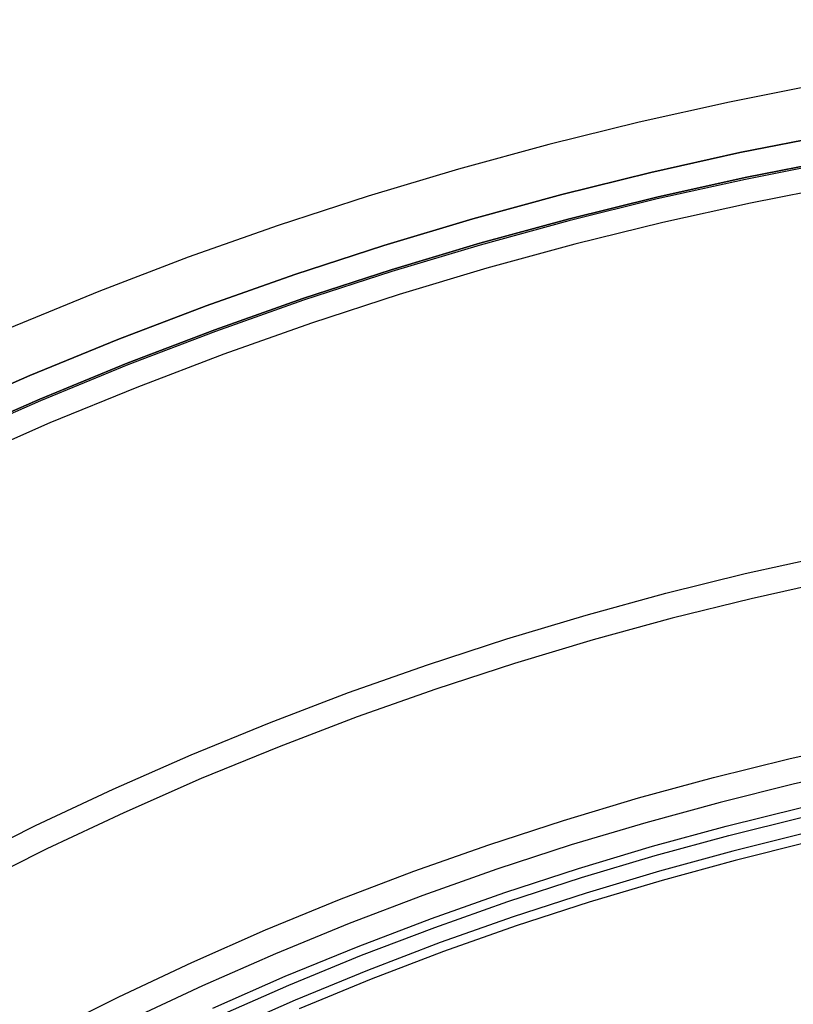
# Model space of a CAD drawing. Header units: millimetres. Extents: x 9981 to 10381, y 4361 to 4761.
# Tile 24 of 39: x 10122 to 10152, y 4673 to 4711. Entities that reach past the tile are written whole.
import ezdxf

# ---------------------------------------------------------------- set-up
doc = ezdxf.new("R2010")
doc.units = ezdxf.units.MM
doc.header["$MEASUREMENT"] = 0
doc.layers.add('0 filanca', color=1, linetype='Continuous')
doc.layers.add('0 filanca2', color=6, linetype='Continuous')

msp = doc.modelspace()

# ---------------------------------------------------------------- linework, layer by layer
at = {"layer": '0 filanca', "lineweight": -3}
for points in [[(10119.456, 4695.835), (10122.844, 4697.325), (10126.251, 4698.723), (10129.674, 4700.03), (10133.11, 4701.245), (10136.555, 4702.369), (10140.006, 4703.402), (10143.458, 4704.345), (10146.91, 4705.199), (10150.358, 4705.965), (10153.799, 4706.644), (10157.229, 4707.237), (10160.646, 4707.746), (10164.048, 4708.172), (10167.431, 4708.516), (10170.793, 4708.781), (10174.131, 4708.968), (10177.444, 4709.078), (10180.729, 4709.115)], [(10119.456, 4695.835), (10122.844, 4697.325), (10126.251, 4698.723), (10129.674, 4700.03), (10133.11, 4701.245), (10136.555, 4702.369), (10140.006, 4703.402), (10143.458, 4704.345), (10146.91, 4705.199), (10150.358, 4705.965), (10153.799, 4706.644), (10157.229, 4707.237), (10160.646, 4707.746), (10164.048, 4708.172), (10167.431, 4708.516), (10170.793, 4708.781), (10174.131, 4708.968), (10177.444, 4709.078), (10180.729, 4709.115)], [(10119.456, 4695.835), (10122.844, 4697.325), (10126.251, 4698.723), (10129.674, 4700.03), (10133.11, 4701.245), (10136.555, 4702.369), (10140.006, 4703.402), (10143.458, 4704.345), (10146.91, 4705.199), (10150.358, 4705.965), (10153.799, 4706.644), (10157.229, 4707.237), (10160.646, 4707.746), (10164.048, 4708.172), (10167.431, 4708.516), (10170.793, 4708.781), (10174.131, 4708.968), (10177.444, 4709.078), (10180.729, 4709.115)], [(10119.456, 4695.835), (10122.844, 4697.325), (10126.251, 4698.723), (10129.674, 4700.03), (10133.11, 4701.245), (10136.555, 4702.369), (10140.006, 4703.402), (10143.458, 4704.345), (10146.91, 4705.199), (10150.358, 4705.965), (10153.799, 4706.644), (10157.229, 4707.237), (10160.646, 4707.746), (10164.048, 4708.172), (10167.431, 4708.516), (10170.793, 4708.781), (10174.131, 4708.968), (10177.444, 4709.078), (10180.729, 4709.115)], [(10180.729, 4708.126), (10177.466, 4708.09), (10174.175, 4707.98), (10170.859, 4707.794), (10167.519, 4707.531), (10164.159, 4707.189), (10160.78, 4706.766), (10157.386, 4706.261), (10153.978, 4705.672), (10150.561, 4704.997), (10147.136, 4704.236), (10143.707, 4703.388), (10140.278, 4702.451), (10136.85, 4701.425), (10133.428, 4700.309), (10130.016, 4699.102), (10126.615, 4697.804), (10123.23, 4696.415), (10119.865, 4694.935)], [(10119.865, 4694.935), (10123.23, 4696.415), (10126.615, 4697.804), (10130.016, 4699.102), (10133.428, 4700.309), (10136.85, 4701.425), (10140.278, 4702.451), (10143.707, 4703.388), (10147.136, 4704.236), (10150.561, 4704.997), (10153.978, 4705.672), (10157.386, 4706.261), (10160.78, 4706.766), (10164.159, 4707.189), (10167.519, 4707.531), (10170.859, 4707.794), (10174.175, 4707.98), (10177.466, 4708.09), (10180.729, 4708.126)], [(10180.729, 4708.055), (10177.468, 4708.019), (10174.178, 4707.909), (10170.864, 4707.723), (10167.526, 4707.46), (10164.167, 4707.118), (10160.79, 4706.696), (10157.397, 4706.191), (10153.991, 4705.602), (10150.576, 4704.928), (10147.153, 4704.167), (10143.725, 4703.319), (10140.297, 4702.383), (10136.872, 4701.357), (10133.451, 4700.241), (10130.04, 4699.035), (10126.641, 4697.738), (10123.258, 4696.35), (10119.895, 4694.87)], [(10120.091, 4678.39), (10123.068, 4679.883), (10126.07, 4681.294), (10129.092, 4682.623), (10132.131, 4683.87), (10135.185, 4685.036), (10138.25, 4686.119), (10141.323, 4687.122), (10144.401, 4688.043), (10147.481, 4688.885), (10150.561, 4689.647), (10153.636, 4690.33), (10156.705, 4690.936), (10159.765, 4691.465), (10162.814, 4691.919), (10165.848, 4692.298), (10168.866, 4692.606), (10171.865, 4692.842), (10174.843, 4693.008), (10177.799, 4693.107), (10180.729, 4693.14)], [(10180.729, 4692.14), (10177.821, 4692.107), (10174.888, 4692.009), (10171.932, 4691.844), (10168.956, 4691.61), (10165.961, 4691.305), (10162.95, 4690.928), (10159.924, 4690.477), (10156.887, 4689.952), (10153.841, 4689.351), (10150.789, 4688.673), (10147.733, 4687.917), (10144.676, 4687.082), (10141.622, 4686.167), (10138.572, 4685.173), (10135.53, 4684.097), (10132.499, 4682.94), (10129.483, 4681.702), (10126.484, 4680.383), (10123.505, 4678.983), (10120.55, 4677.502), (10117.622, 4675.941), (10114.724, 4674.3), (10111.859, 4672.58)], [(10123.476, 4671.842), (10126.288, 4673.251), (10129.122, 4674.583), (10131.975, 4675.838), (10134.845, 4677.016), (10137.728, 4678.116), (10140.622, 4679.14), (10143.523, 4680.086), (10146.43, 4680.956), (10149.338, 4681.751), (10152.245, 4682.47), (10155.149, 4683.115), (10158.047, 4683.687), (10160.936, 4684.187), (10163.814, 4684.615), (10166.679, 4684.974), (10169.528, 4685.264), (10172.36, 4685.487), (10175.172, 4685.644), (10177.962, 4685.737), (10180.729, 4685.768)], [(10180.729, 4684.768), (10177.984, 4684.738), (10175.217, 4684.645), (10172.427, 4684.489), (10169.618, 4684.268), (10166.792, 4683.98), (10163.95, 4683.624), (10161.095, 4683.199), (10158.229, 4682.704), (10155.354, 4682.136), (10152.474, 4681.497), (10149.59, 4680.783), (10146.705, 4679.995), (10143.822, 4679.132), (10140.944, 4678.193), (10138.073, 4677.178), (10135.213, 4676.086), (10132.366, 4674.918), (10129.536, 4673.673), (10126.725, 4672.352)], [(10129.93, 4672.807), (10132.738, 4674.042), (10135.563, 4675.201), (10138.402, 4676.284), (10141.25, 4677.292), (10144.106, 4678.223), (10146.967, 4679.08), (10149.829, 4679.862), (10152.691, 4680.57), (10155.55, 4681.205), (10158.402, 4681.768), (10161.246, 4682.259), (10164.079, 4682.681), (10166.899, 4683.034), (10169.704, 4683.32), (10172.491, 4683.539), (10175.259, 4683.694), (10178.006, 4683.786), (10180.729, 4683.816)], [(10130.084, 4672.469), (10132.884, 4673.7), (10135.7, 4674.856), (10138.53, 4675.936), (10141.37, 4676.94), (10144.217, 4677.869), (10147.069, 4678.723), (10149.923, 4679.502), (10152.776, 4680.208), (10155.626, 4680.841), (10158.47, 4681.403), (10161.305, 4681.893), (10164.129, 4682.313), (10166.941, 4682.665), (10169.737, 4682.95), (10172.516, 4683.169), (10175.276, 4683.323), (10178.014, 4683.415), (10180.729, 4683.445)], [(10180.729, 4682.816), (10178.028, 4682.786), (10175.304, 4682.695), (10172.558, 4682.542), (10169.794, 4682.324), (10167.012, 4682.041), (10164.215, 4681.69), (10161.405, 4681.272), (10158.584, 4680.784), (10155.755, 4680.226), (10152.92, 4679.596), (10150.081, 4678.894), (10147.242, 4678.118), (10144.405, 4677.269), (10141.572, 4676.345), (10138.746, 4675.346), (10135.931, 4674.271), (10133.13, 4673.122), (10130.344, 4671.896)], [(10180.729, 4682.445), (10178.036, 4682.415), (10175.32, 4682.324), (10172.583, 4682.171), (10169.827, 4681.954), (10167.054, 4681.672), (10164.265, 4681.323), (10161.464, 4680.905), (10158.651, 4680.419), (10155.831, 4679.863), (10153.005, 4679.235), (10150.175, 4678.535), (10147.344, 4677.761), (10144.515, 4676.914), (10141.691, 4675.993), (10138.875, 4674.997), (10136.068, 4673.926), (10133.275, 4672.78)]]:
    msp.add_lwpolyline(points, dxfattribs=at)
at = {"layer": '0 filanca2', "lineweight": -3}
for points in [[(10180.729, 4711.115), (10177.4, 4711.078), (10174.042, 4710.966), (10170.658, 4710.776), (10167.251, 4710.508), (10163.822, 4710.159), (10160.375, 4709.727), (10156.911, 4709.212), (10153.435, 4708.611), (10149.948, 4707.923), (10146.453, 4707.146), (10142.955, 4706.281), (10139.455, 4705.325), (10135.958, 4704.278), (10132.467, 4703.139), (10128.984, 4701.907), (10125.515, 4700.583), (10122.061, 4699.166)], [(10180.729, 4711.115), (10177.4, 4711.078), (10174.042, 4710.966), (10170.658, 4710.776), (10167.251, 4710.508), (10163.822, 4710.159), (10160.375, 4709.727), (10156.911, 4709.212), (10153.435, 4708.611), (10149.948, 4707.923), (10146.453, 4707.146), (10142.955, 4706.281), (10139.455, 4705.325), (10135.958, 4704.278), (10132.467, 4703.139), (10128.984, 4701.907), (10125.515, 4700.583), (10122.061, 4699.166)], [(10180.729, 4709.115), (10177.444, 4709.078), (10174.131, 4708.968), (10170.793, 4708.781), (10167.431, 4708.516), (10164.048, 4708.172), (10160.646, 4707.746), (10157.229, 4707.237), (10153.799, 4706.644), (10150.358, 4705.965), (10146.91, 4705.199), (10143.458, 4704.345), (10140.006, 4703.402), (10136.555, 4702.369), (10133.11, 4701.245), (10129.674, 4700.03), (10126.251, 4698.723), (10122.844, 4697.325), (10119.456, 4695.835)], [(10180.729, 4709.115), (10177.444, 4709.078), (10174.131, 4708.968), (10170.793, 4708.781), (10167.431, 4708.516), (10164.048, 4708.172), (10160.646, 4707.746), (10157.229, 4707.237), (10153.799, 4706.644), (10150.358, 4705.965), (10146.91, 4705.199), (10143.458, 4704.345), (10140.006, 4703.402), (10136.555, 4702.369), (10133.11, 4701.245), (10129.674, 4700.03), (10126.251, 4698.723), (10122.844, 4697.325), (10119.456, 4695.835)], [(10180.729, 4709.115), (10177.444, 4709.078), (10174.131, 4708.968), (10170.793, 4708.781), (10167.431, 4708.516), (10164.048, 4708.172), (10160.646, 4707.746), (10157.229, 4707.237), (10153.799, 4706.644), (10150.358, 4705.965), (10146.91, 4705.199), (10143.458, 4704.345), (10140.006, 4703.402), (10136.555, 4702.369), (10133.11, 4701.245), (10129.674, 4700.03), (10126.251, 4698.723), (10122.844, 4697.325), (10119.456, 4695.835)], [(10180.729, 4709.115), (10177.444, 4709.078), (10174.131, 4708.968), (10170.793, 4708.781), (10167.431, 4708.516), (10164.048, 4708.172), (10160.646, 4707.746), (10157.229, 4707.237), (10153.799, 4706.644), (10150.358, 4705.965), (10146.91, 4705.199), (10143.458, 4704.345), (10140.006, 4703.402), (10136.555, 4702.369), (10133.11, 4701.245), (10129.674, 4700.03), (10126.251, 4698.723), (10122.844, 4697.325), (10119.456, 4695.835)], [(10180.729, 4707.115), (10177.488, 4707.079), (10174.22, 4706.97), (10170.927, 4706.785), (10167.61, 4706.524), (10164.273, 4706.184), (10160.918, 4705.764), (10157.546, 4705.263), (10154.162, 4704.677), (10150.768, 4704.008), (10147.367, 4703.252), (10143.962, 4702.41), (10140.556, 4701.479), (10137.152, 4700.46), (10133.754, 4699.351), (10130.364, 4698.153), (10126.987, 4696.864), (10123.626, 4695.485), (10120.284, 4694.015)], [(10180.729, 4707.115), (10177.488, 4707.079), (10174.22, 4706.97), (10170.927, 4706.785), (10167.61, 4706.524), (10164.273, 4706.184), (10160.918, 4705.764), (10157.546, 4705.263), (10154.162, 4704.677), (10150.768, 4704.008), (10147.367, 4703.252), (10143.962, 4702.41), (10140.556, 4701.479), (10137.152, 4700.46), (10133.754, 4699.351), (10130.364, 4698.153), (10126.987, 4696.864), (10123.626, 4695.485), (10120.284, 4694.015)]]:
    msp.add_lwpolyline(points, dxfattribs=at)

doc.saveas('drawing.dxf')
